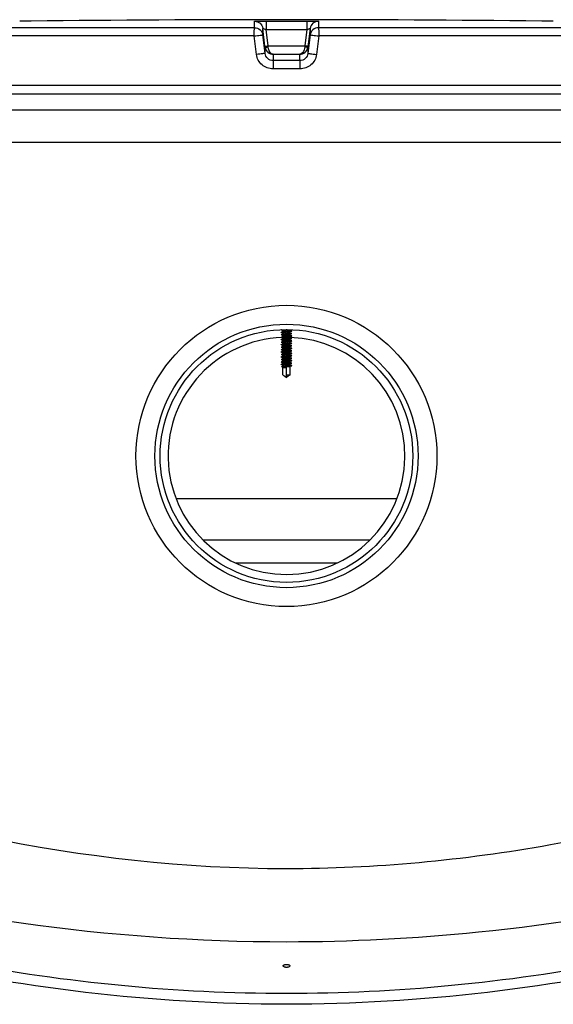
# Model space of a CAD drawing. Header units: millimetres. Extents: x 0 to 297, y 0 to 210.
# Tile 17 of 20: x 180.77 to 183.04, y 186.98 to 191.16. Entities that reach past the tile are written whole.
import ezdxf

# ---------------------------------------------------------------- set-up
doc = ezdxf.new("R2010")
doc.units = ezdxf.units.MM
doc.header["$LTSCALE"] = 16.335
doc.layers.get('0').update_dxf_attribs({"linetype": 'CONTINUOUS'})
doc.layers.add('AXES_REF', color=7, linetype='CONTINUOUS')

msp = doc.modelspace()

# ---------------------------------------------------------------- linework, layer by layer
at = {"color": 7, "linetype": 'Continuous'}
for p, q in [((180.771, 191.155), (180.7693, 191.155)), ((180.8175, 191.1556), (180.771, 191.155)), ((180.8182, 191.1556), (180.8175, 191.1556)), ((180.8183, 191.1556), (180.818, 191.1556)), ((180.8183, 191.1556), (180.8182, 191.1556)), ((182.9914, 191.1556), (182.9914, 191.1556)), ((182.9914, 191.1556), (182.9915, 191.1556)), ((182.9915, 191.1556), (182.9914, 191.1556)), ((182.9915, 191.1556), (182.9914, 191.1556)), ((182.9928, 191.1556), (182.9915, 191.1556)), ((182.9917, 191.1556), (182.9915, 191.1556)), ((183.002, 191.1555), (182.9917, 191.1556)), ((183.0404, 191.155), (182.9949, 191.1556)), ((181.8132, 191.0483), (181.8037, 191.1244)), ((182.006, 191.1244), (181.9962, 191.0457)), ((181.8132, 191.0483), (181.8135, 191.0457)), ((184.5887, 190.7765), (179.221, 190.7765)), ((181.8829, 189.8424), (181.8891, 189.8407)), ((181.8891, 189.8346), (181.8829, 189.8328)), ((181.8829, 189.8319), (181.8891, 189.8302)), ((181.8891, 189.8241), (181.8829, 189.8223)), ((181.8829, 189.8214), (181.8891, 189.8197)), ((181.8891, 189.8346), (181.8891, 189.841)), ((181.8901, 189.8349), (181.8891, 189.8346)), ((181.8891, 189.8241), (181.8891, 189.8305)), ((181.8901, 189.8244), (181.8891, 189.8241)), ((181.8891, 189.8136), (181.8891, 189.82)), ((181.9048, 189.8159), (181.904, 189.8158)), ((181.9195, 189.8351), (181.9206, 189.8355)), ((181.9195, 189.8246), (181.9206, 189.825)), ((181.9195, 189.8141), (181.9206, 189.8145)), ((181.9206, 189.8396), (181.9206, 189.8437)), ((181.9207, 189.8398), (181.9206, 189.8399)), ((181.9206, 189.8355), (181.9268, 189.8372)), ((181.9206, 189.8291), (181.9206, 189.8355)), ((181.9207, 189.8293), (181.9206, 189.8294)), ((181.9206, 189.825), (181.9268, 189.8267)), ((181.9206, 189.8186), (181.9206, 189.825)), ((181.9207, 189.8188), (181.9206, 189.8189)), ((181.9206, 189.8145), (181.9268, 189.8162)), ((181.9206, 189.8081), (181.9206, 189.8145)), ((181.9268, 189.8381), (181.9207, 189.8398)), ((181.9268, 189.8276), (181.9207, 189.8293)), ((181.9268, 189.8171), (181.9207, 189.8188)), ((181.8891, 189.8136), (181.8829, 189.8118)), ((181.8829, 189.8109), (181.8891, 189.8092)), ((181.8891, 189.8031), (181.8829, 189.8013)), ((181.8829, 189.8004), (181.8891, 189.7987)), ((181.8891, 189.7926), (181.8829, 189.7908)), ((181.8829, 189.7899), (181.8891, 189.7882)), ((181.8891, 189.7821), (181.8829, 189.7803)), ((181.8829, 189.7794), (181.8891, 189.7777)), ((181.8901, 189.8139), (181.8891, 189.8136)), ((181.8891, 189.8031), (181.8891, 189.8095)), ((181.8901, 189.8034), (181.8891, 189.8031)), ((181.8891, 189.7926), (181.8891, 189.799)), ((181.8901, 189.7929), (181.8891, 189.7926)), ((181.8891, 189.7821), (181.8891, 189.7885)), ((181.8901, 189.7824), (181.8891, 189.7821)), ((181.8891, 189.7716), (181.8891, 189.778)), ((181.9048, 189.7739), (181.904, 189.7738)), ((181.9044, 189.8121), (181.9048, 189.8122)), ((181.9195, 189.8036), (181.9206, 189.804)), ((181.9195, 189.7931), (181.9206, 189.7935)), ((181.9195, 189.7826), (181.9206, 189.783)), ((181.9207, 189.8083), (181.9206, 189.8084)), ((181.9206, 189.804), (181.9268, 189.8057)), ((181.9206, 189.7976), (181.9206, 189.804)), ((181.9207, 189.7978), (181.9206, 189.7979)), ((181.9206, 189.7935), (181.9268, 189.7952)), ((181.9206, 189.7871), (181.9206, 189.7935)), ((181.9207, 189.7873), (181.9206, 189.7874)), ((181.9206, 189.783), (181.9268, 189.7847)), ((181.9206, 189.7766), (181.9206, 189.783)), ((181.9207, 189.7768), (181.9206, 189.7769)), ((181.9206, 189.7725), (181.9268, 189.7742)), ((181.9268, 189.8066), (181.9207, 189.8083)), ((181.9268, 189.7961), (181.9207, 189.7978)), ((181.9268, 189.7856), (181.9207, 189.7873)), ((181.9268, 189.7751), (181.9207, 189.7768)), ((181.8891, 189.7716), (181.8829, 189.7698)), ((181.8829, 189.7689), (181.8891, 189.7672)), ((181.8891, 189.7611), (181.8829, 189.7593)), ((181.8829, 189.7584), (181.8891, 189.7567)), ((181.8891, 189.7506), (181.8829, 189.7488)), ((181.8829, 189.7479), (181.8891, 189.7462)), ((181.8891, 189.7401), (181.8829, 189.7383)), ((181.8829, 189.7374), (181.8891, 189.7357)), ((181.8901, 189.7719), (181.8891, 189.7716)), ((181.8891, 189.7611), (181.8891, 189.7675)), ((181.8901, 189.7614), (181.8891, 189.7611)), ((181.8891, 189.7506), (181.8891, 189.757)), ((181.8901, 189.7509), (181.8891, 189.7506)), ((181.8891, 189.7401), (181.8891, 189.7465)), ((181.8901, 189.7404), (181.8891, 189.7401)), ((181.8891, 189.7296), (181.8891, 189.736)), ((181.9048, 189.7319), (181.904, 189.7318)), ((181.9044, 189.7701), (181.9048, 189.7702)), ((181.9195, 189.7721), (181.9206, 189.7725)), ((181.9195, 189.7616), (181.9206, 189.762)), ((181.9195, 189.7511), (181.9206, 189.7515)), ((181.9195, 189.7406), (181.9206, 189.741)), ((181.9206, 189.7661), (181.9206, 189.7725)), ((181.9207, 189.7663), (181.9206, 189.7664)), ((181.9206, 189.762), (181.9268, 189.7637)), ((181.9206, 189.7556), (181.9206, 189.762)), ((181.9207, 189.7558), (181.9206, 189.7559)), ((181.9206, 189.7515), (181.9268, 189.7532)), ((181.9206, 189.7451), (181.9206, 189.7515)), ((181.9207, 189.7453), (181.9206, 189.7454)), ((181.9206, 189.741), (181.9268, 189.7427)), ((181.9206, 189.7346), (181.9206, 189.741)), ((181.9207, 189.7348), (181.9206, 189.7349)), ((181.9206, 189.7305), (181.9268, 189.7322)), ((181.9268, 189.7646), (181.9207, 189.7663)), ((181.9268, 189.7541), (181.9207, 189.7558)), ((181.9268, 189.7436), (181.9207, 189.7453)), ((181.9268, 189.7331), (181.9207, 189.7348)), ((181.8891, 189.7296), (181.8829, 189.7278)), ((181.8829, 189.7269), (181.8891, 189.7252)), ((181.8891, 189.7191), (181.8829, 189.7173)), ((181.8829, 189.7164), (181.8891, 189.7147)), ((181.8891, 189.7086), (181.8829, 189.7068)), ((181.8829, 189.7059), (181.8891, 189.7042)), ((181.8891, 189.6981), (181.8829, 189.6963)), ((181.8829, 189.6954), (181.8891, 189.6937)), ((181.8901, 189.7299), (181.8891, 189.7296)), ((181.8891, 189.7191), (181.8891, 189.7255)), ((181.8901, 189.7194), (181.8891, 189.7191)), ((181.8891, 189.7086), (181.8891, 189.715)), ((181.8901, 189.7089), (181.8891, 189.7086)), ((181.8891, 189.6981), (181.8891, 189.7045)), ((181.8901, 189.6984), (181.8891, 189.6981)), ((181.8891, 189.6876), (181.8891, 189.694)), ((181.9048, 189.6899), (181.904, 189.6898)), ((181.9041, 189.6882), (181.9202, 189.6893)), ((181.9202, 189.6893), (181.9042, 189.6875)), ((181.9044, 189.7281), (181.9048, 189.7282)), ((181.9195, 189.7301), (181.9206, 189.7305)), ((181.9195, 189.7196), (181.9206, 189.72)), ((181.9195, 189.7091), (181.9206, 189.7095)), ((181.9195, 189.6986), (181.9206, 189.699)), ((181.9206, 189.7241), (181.9206, 189.7305)), ((181.9207, 189.7243), (181.9206, 189.7244)), ((181.9206, 189.72), (181.9268, 189.7217)), ((181.9206, 189.7136), (181.9206, 189.72)), ((181.9207, 189.7138), (181.9206, 189.7139)), ((181.9206, 189.7095), (181.9268, 189.7112)), ((181.9206, 189.7031), (181.9206, 189.7095)), ((181.9207, 189.7033), (181.9206, 189.7034)), ((181.9206, 189.699), (181.9268, 189.7007)), ((181.9206, 189.6926), (181.9206, 189.699)), ((181.9207, 189.6928), (181.9206, 189.6929)), ((181.9206, 189.6885), (181.9268, 189.6902)), ((181.9268, 189.7226), (181.9207, 189.7243)), ((181.9268, 189.7121), (181.9207, 189.7138)), ((181.9268, 189.7016), (181.9207, 189.7033)), ((181.9268, 189.6911), (181.9207, 189.6928)), ((181.8874, 189.684), (181.8851, 189.6862)), ((181.8891, 189.6876), (181.8856, 189.6866)), ((181.8874, 189.684), (181.8888, 189.6833)), ((181.8901, 189.6879), (181.8891, 189.6876)), ((181.8891, 189.6824), (181.8891, 189.6835)), ((181.8891, 189.6824), (181.9048, 189.6824)), ((181.8897, 189.6514), (181.8897, 189.6824)), ((181.8897, 189.6514), (181.898, 189.6452)), ((181.9044, 189.6861), (181.9048, 189.6862)), ((181.9048, 189.6429), (181.9048, 189.6824)), ((181.9048, 189.6514), (181.92, 189.6514)), ((181.92, 189.6514), (181.9117, 189.6452)), ((181.9195, 189.6881), (181.9206, 189.6885)), ((181.92, 189.6514), (181.92, 189.6824)), ((181.92, 189.6824), (181.9206, 189.6824)), ((181.92, 189.6823), (181.9205, 189.6823)), ((181.9203, 189.6824), (181.9205, 189.6823)), ((181.9206, 189.6824), (181.9206, 189.6885)), ((181.898, 189.6452), (181.9048, 189.6404)), ((181.9117, 189.6452), (181.9048, 189.6404)), ((181.5491, 188.9495), (182.2606, 188.9495))]:
    msp.add_line(p, q, dxfattribs=at)
at = {"color": 9, "linetype": 'Continuous'}
for p, q in [((180.8183, 191.1557), (180.8183, 191.1556)), ((181.7689, 191.1274), (181.7689, 191.155)), ((181.8183, 191.1556), (181.8183, 191.1202)), ((181.8183, 191.1556), (181.9914, 191.1556)), ((181.9914, 191.1556), (181.9914, 191.1202)), ((182.0408, 191.155), (182.0408, 191.1274)), ((182.9914, 191.1556), (182.9914, 191.1557)), ((181.7689, 191.1274), (179.2825, 191.1274)), ((181.8037, 191.0967), (181.8037, 191.1244)), ((181.8271, 191.0502), (181.8183, 191.1202)), ((181.8183, 191.1202), (181.9914, 191.1202)), ((181.9914, 191.1202), (181.9826, 191.0502)), ((182.006, 191.1244), (182.006, 191.0967)), ((184.5272, 191.1274), (182.0408, 191.1274)), ((181.7671, 191.0924), (179.2484, 191.0924)), ((181.7771, 191.0137), (181.7671, 191.0924)), ((181.8135, 191.0181), (181.8037, 191.0967)), ((182.006, 191.0967), (181.9962, 191.0181)), ((182.0425, 191.0924), (182.0326, 191.0137)), ((184.5613, 191.0924), (182.0425, 191.0924)), ((181.8135, 191.0181), (181.8135, 191.0457)), ((181.8274, 191.0459), (181.8271, 191.0502)), ((181.8271, 191.0502), (181.9826, 191.0502)), ((181.9826, 191.0502), (181.9823, 191.0459)), ((181.9962, 191.0457), (181.9962, 191.0181)), ((181.8482, 191.0148), (181.8482, 190.9873)), ((181.8482, 191.0148), (181.9614, 191.0148)), ((181.9614, 190.9873), (181.8482, 190.9873)), ((181.9614, 190.9873), (181.9614, 191.0148)), ((181.9622, 190.9523), (181.8475, 190.9523)), ((184.5648, 190.8815), (179.2448, 190.8815)), ((179.0811, 190.6412), (184.7286, 190.6412)), ((181.904, 189.8158), (181.9044, 189.8121)), ((181.904, 189.7738), (181.9044, 189.7701)), ((181.904, 189.7318), (181.9044, 189.7281)), ((181.904, 189.6898), (181.9041, 189.6882)), ((181.9042, 189.6875), (181.9044, 189.6861)), ((181.4345, 189.1254), (182.3752, 189.1254)), ((181.6881, 188.8515), (182.1216, 188.8515))]:
    msp.add_line(p, q, dxfattribs=at)
at = {"color": 7, "linetype": 'Continuous'}
msp.add_circle((181.9048, 189.3065), 0.6405, dxfattribs=at)
for centre, radius, start, end in [((180.8187, 191.1207), 0.035, 90.7578, 93.485), ((180.8187, 191.1206), 0.035, 90.763, 91.1272), ((181.9048, 90.064), 101.0975, 89.384203, 90.615797), ((182.991, 191.1207), 0.035, 86.515, 89.2436), ((182.991, 191.1206), 0.035, 88.8744, 89.2384), ((181.757, 191.2431), 1.4072, 276.0293, 276.1667), ((181.9048, 189.3065), 0.504, 92.1616, 88.2092), ((181.8931, 189.6967), 0.0141, 252.2762, 253.6038)]:
    msp.add_arc(centre, radius, start, end, dxfattribs=at)
at = {"color": 9, "linetype": 'Continuous'}
for points, knots in [([(181.7689, 191.155), (181.7689, 191.1553), (181.7709, 191.1548), (181.773, 191.1555), (181.7779, 191.1553), (181.7866, 191.1556), (181.8004, 191.1555), (181.812, 191.1556), (181.8183, 191.1556)], [0, 0, 0, 0, 0.019479, 0.076791, 0.169668, 0.294386, 0.618643, 1, 1, 1, 1]), ([(181.7689, 191.155), (181.7772, 191.155), (181.7943, 191.1488), (181.8027, 191.1326), (181.8037, 191.1244)], [0, 0, 0, 0, 0.50001, 1, 1, 1, 1]), ([(181.9914, 191.1556), (181.9977, 191.1556), (182.0092, 191.1555), (182.0231, 191.1556), (182.0318, 191.1553), (182.0367, 191.1555), (182.0388, 191.1548), (182.0408, 191.1553), (182.0408, 191.155)], [0, 0, 0, 0, 0.381355, 0.705611, 0.83033, 0.923208, 0.98052, 1, 1, 1, 1]), ([(182.0408, 191.155), (182.0325, 191.155), (182.0154, 191.1488), (182.007, 191.1326), (182.006, 191.1244)], [0, 0, 0, 0, 0.50001, 1, 1, 1, 1]), ([(181.7671, 191.0924), (181.7671, 191.0968), (181.7673, 191.1048), (181.7672, 191.116), (181.7686, 191.1223), (181.768, 191.1269), (181.7689, 191.1274)], [0, 0, 0, 0, 0.37568, 0.696186, 0.914592, 1, 1, 1, 1]), ([(181.7689, 191.1274), (181.7772, 191.1274), (181.7943, 191.1211), (181.8027, 191.1049), (181.8037, 191.0967)], [0, 0, 0, 0, 0.500055, 1, 1, 1, 1]), ([(181.8037, 191.1244), (181.8037, 191.1248), (181.8061, 191.1232), (181.8084, 191.1234), (181.8133, 191.1216), (181.8165, 191.1208), (181.8183, 191.1202)], [0, 0, 0, 0, 0.081749, 0.307548, 0.630364, 1, 1, 1, 1]), ([(181.9914, 191.1202), (181.9932, 191.1208), (181.9964, 191.1216), (182.0013, 191.1234), (182.0035, 191.1232), (182.006, 191.1248), (182.006, 191.1244)], [0, 0, 0, 0, 0.369625, 0.692436, 0.918242, 1, 1, 1, 1]), ([(182.0408, 191.1274), (182.0325, 191.1274), (182.0154, 191.1211), (182.007, 191.1049), (182.006, 191.0967)], [0, 0, 0, 0, 0.500055, 1, 1, 1, 1]), ([(182.0408, 191.1274), (182.0417, 191.1269), (182.0411, 191.1223), (182.0424, 191.116), (182.0424, 191.1048), (182.0425, 191.0968), (182.0425, 191.0924)], [0, 0, 0, 0, 0.085408, 0.303814, 0.62432, 1, 1, 1, 1]), ([(181.7671, 191.0924), (181.7717, 191.093), (181.7803, 191.094), (181.7904, 191.0953), (181.797, 191.096), (181.8005, 191.0966), (181.8023, 191.0964), (181.8035, 191.0969), (181.8037, 191.0967)], [0, 0, 0, 0, 0.377944, 0.702721, 0.828192, 0.921863, 0.979915, 1, 1, 1, 1]), ([(182.006, 191.0967), (182.0061, 191.0969), (182.0074, 191.0964), (182.0092, 191.0966), (182.0127, 191.096), (182.0193, 191.0953), (182.0294, 191.094), (182.0379, 191.093), (182.0425, 191.0924)], [0, 0, 0, 0, 0.020059, 0.078086, 0.171734, 0.297186, 0.621936, 1, 1, 1, 1]), ([(181.8132, 191.0483), (181.8132, 191.0487), (181.8154, 191.0482), (181.8175, 191.0492), (181.8221, 191.0495), (181.8253, 191.05), (181.8271, 191.0502)], [0, 0, 0, 0, 0.076481, 0.292975, 0.616687, 1, 1, 1, 1]), ([(181.8135, 191.0457), (181.8136, 191.0453), (181.8155, 191.0452), (181.8195, 191.045), (181.8242, 191.0455), (181.8274, 191.0459)], [0, 0, 0, 0, 0.086255, 0.302363, 1, 1, 1, 1]), ([(181.8135, 191.0457), (181.8146, 191.0372), (181.8233, 191.0209), (181.8403, 191.0149), (181.8482, 191.0148)], [0, 0, 0, 0, 0.521741, 1, 1, 1, 1]), ([(181.8482, 191.0148), (181.8458, 191.0149), (181.8327, 191.0195), (181.8282, 191.0352), (181.8274, 191.0459)], [0, 0, 0, 0, 0.186113, 1, 1, 1, 1]), ([(181.9823, 191.0459), (181.982, 191.0415), (181.98, 191.0292), (181.97, 191.015), (181.9614, 191.0148)], [0, 0, 0, 0, 0.336478, 1, 1, 1, 1]), ([(181.9614, 191.0148), (181.9694, 191.0149), (181.9864, 191.0209), (181.9951, 191.0372), (181.9962, 191.0457)], [0, 0, 0, 0, 0.478253, 1, 1, 1, 1]), ([(181.9962, 191.0457), (181.9961, 191.0453), (181.9941, 191.0452), (181.9902, 191.045), (181.9855, 191.0455), (181.9823, 191.0459)], [0, 0, 0, 0, 0.086257, 0.302365, 1, 1, 1, 1]), ([(181.9965, 191.0483), (181.9965, 191.0487), (181.9943, 191.0482), (181.9922, 191.0492), (181.9876, 191.0495), (181.9844, 191.05), (181.9826, 191.0502)], [0, 0, 0, 0, 0.076481, 0.292975, 0.616687, 1, 1, 1, 1]), ([(181.8135, 191.0181), (181.8134, 191.0183), (181.8122, 191.0177), (181.8103, 191.0179), (181.8068, 191.0173), (181.8003, 191.0166), (181.7902, 191.0153), (181.7817, 191.0143), (181.7771, 191.0137)], [0, 0, 0, 0, 0.020038, 0.078019, 0.171603, 0.296994, 0.621732, 1, 1, 1, 1]), ([(181.8475, 190.9523), (181.8308, 190.9523), (181.7964, 190.9647), (181.7792, 190.9972), (181.7771, 191.0137)], [0, 0, 0, 0, 0.500213, 1, 1, 1, 1]), ([(181.8482, 190.9873), (181.84, 190.9873), (181.8229, 190.9937), (181.8145, 191.0099), (181.8135, 191.0181)], [0, 0, 0, 0, 0.499967, 1, 1, 1, 1]), ([(181.8482, 190.9873), (181.8476, 190.9865), (181.8484, 190.9825), (181.8474, 190.9757), (181.8476, 190.9648), (181.8475, 190.9567), (181.8475, 190.9523)], [0, 0, 0, 0, 0.083798, 0.30225, 0.623403, 1, 1, 1, 1]), ([(181.9962, 191.0181), (181.9952, 191.0099), (181.9868, 190.9937), (181.9697, 190.9873), (181.9614, 190.9873)], [0, 0, 0, 0, 0.500033, 1, 1, 1, 1]), ([(181.9614, 190.9873), (181.9621, 190.9865), (181.9613, 190.9825), (181.9623, 190.9757), (181.962, 190.9648), (181.9622, 190.9567), (181.9622, 190.9523)], [0, 0, 0, 0, 0.083798, 0.30225, 0.623403, 1, 1, 1, 1]), ([(182.0326, 191.0137), (182.0305, 190.9972), (182.0133, 190.9647), (181.9788, 190.9523), (181.9622, 190.9523)], [0, 0, 0, 0, 0.499788, 1, 1, 1, 1]), ([(181.9962, 191.0181), (181.9963, 191.0183), (181.9975, 191.0177), (181.9994, 191.0179), (182.0029, 191.0173), (182.0094, 191.0166), (182.0195, 191.0153), (182.028, 191.0143), (182.0326, 191.0137)], [0, 0, 0, 0, 0.020038, 0.078019, 0.171603, 0.296994, 0.621732, 1, 1, 1, 1]), ([(181.9048, 187.5525), (182.2808, 187.5525), (182.8296, 187.6042), (183.5084, 187.7523), (183.9439, 187.8806), (184.2795, 187.9912), (184.5824, 188.1209), (184.6704, 188.1376), (184.8245, 188.2244), (184.8101, 188.2098)], [0, 0, 0, 0, 0.376157, 0.546633, 0.69748, 0.823455, 0.919183, 0.979398, 1, 1, 1, 1]), ([(179.0352, 188.1944), (179.146, 188.1466), (180.0535, 187.7741), (181.0434, 187.5525), (181.9048, 187.5525)], [0, 0, 0, 0, 0.122848, 1, 1, 1, 1]), ([(179.1422, 187.7003), (179.3151, 187.6446), (180.2113, 187.3788), (181.1513, 187.2413), (181.9048, 187.2413)], [0, 0, 0, 0, 0.194264, 1, 1, 1, 1]), ([(181.9048, 187.2413), (182.1774, 187.2413), (183.1137, 187.2887), (184.0361, 187.4966), (184.6674, 187.7003)], [0, 0, 0, 0, 0.291244, 1, 1, 1, 1])]:
    msp.add_open_spline(points, degree=3, knots=knots, dxfattribs=at)
at = {"color": 7, "linetype": 'Continuous'}
for points, knots in [([(181.8829, 189.8424), (181.8826, 189.8425), (181.8816, 189.8429), (181.8826, 189.8433), (181.8829, 189.8433)], [0, 0, 0, 0, 0.507258, 1, 1, 1, 1]), ([(181.8829, 189.8319), (181.8826, 189.832), (181.8816, 189.8324), (181.8826, 189.8328), (181.8829, 189.8328)], [0, 0, 0, 0, 0.50714, 1, 1, 1, 1]), ([(181.8829, 189.8214), (181.8826, 189.8215), (181.8816, 189.8219), (181.8826, 189.8223), (181.8829, 189.8223)], [0, 0, 0, 0, 0.50641, 1, 1, 1, 1]), ([(181.8829, 189.8328), (181.8855, 189.8336), (181.8953, 189.8342), (181.9082, 189.8352), (181.9201, 189.8363), (181.925, 189.8367), (181.9268, 189.8372)], [0, 0, 0, 0, 0.185437, 0.664617, 0.87588, 1, 1, 1, 1]), ([(181.8829, 189.8223), (181.8855, 189.8231), (181.8954, 189.8237), (181.9082, 189.8247), (181.9201, 189.8258), (181.925, 189.8262), (181.9268, 189.8267)], [0, 0, 0, 0, 0.185508, 0.664679, 0.875905, 1, 1, 1, 1]), ([(181.8891, 189.841), (181.8891, 189.8415), (181.8914, 189.8418), (181.894, 189.8425), (181.8992, 189.843), (181.9028, 189.8434), (181.9048, 189.8437)], [0, 0, 0, 0, 0.085117, 0.301641, 0.622447, 1, 1, 1, 1]), ([(181.8891, 189.8305), (181.8891, 189.831), (181.8914, 189.8313), (181.894, 189.832), (181.8992, 189.8325), (181.9028, 189.8329), (181.9048, 189.8332)], [0, 0, 0, 0, 0.085113, 0.301629, 0.622425, 1, 1, 1, 1]), ([(181.8891, 189.82), (181.8895, 189.8206), (181.891, 189.8208), (181.8935, 189.8214), (181.8982, 189.8219), (181.9022, 189.8224), (181.9048, 189.8227)], [0, 0, 0, 0, 0.12287, 0.247863, 0.4987, 1, 1, 1, 1]), ([(181.9048, 189.8369), (181.9019, 189.8366), (181.897, 189.836), (181.892, 189.8355), (181.8901, 189.8349)], [0, 0, 0, 0, 0.60456, 1, 1, 1, 1]), ([(181.9048, 189.8264), (181.9019, 189.8261), (181.897, 189.8255), (181.892, 189.825), (181.8901, 189.8244)], [0, 0, 0, 0, 0.604645, 1, 1, 1, 1]), ([(181.904, 189.8158), (181.9012, 189.8155), (181.8966, 189.815), (181.8919, 189.8144), (181.8901, 189.8139)], [0, 0, 0, 0, 0.605401, 1, 1, 1, 1]), ([(181.9042, 189.814), (181.9089, 189.8143), (181.9164, 189.815), (181.9241, 189.8154), (181.9268, 189.8162)], [0, 0, 0, 0, 0.626374, 1, 1, 1, 1]), ([(181.9206, 189.8396), (181.9206, 189.8391), (181.9183, 189.8387), (181.9156, 189.8381), (181.9105, 189.8376), (181.9069, 189.8371), (181.9048, 189.8369)], [0, 0, 0, 0, 0.085113, 0.30163, 0.622432, 1, 1, 1, 1]), ([(181.9048, 189.8332), (181.9078, 189.8335), (181.9127, 189.834), (181.9176, 189.8346), (181.9195, 189.8351)], [0, 0, 0, 0, 0.602136, 1, 1, 1, 1]), ([(181.9206, 189.8291), (181.9206, 189.8286), (181.9183, 189.8282), (181.9156, 189.8276), (181.9105, 189.8271), (181.9069, 189.8266), (181.9048, 189.8264)], [0, 0, 0, 0, 0.085115, 0.301636, 0.622448, 1, 1, 1, 1]), ([(181.9048, 189.8227), (181.9078, 189.823), (181.9127, 189.8235), (181.9176, 189.8241), (181.9195, 189.8246)], [0, 0, 0, 0, 0.602129, 1, 1, 1, 1]), ([(181.9206, 189.8186), (181.9206, 189.8181), (181.9183, 189.8177), (181.9156, 189.8171), (181.9105, 189.8166), (181.9069, 189.8161), (181.9048, 189.8159)], [0, 0, 0, 0, 0.085107, 0.3016, 0.622416, 1, 1, 1, 1]), ([(181.9268, 189.8372), (181.9271, 189.8373), (181.9281, 189.8376), (181.9271, 189.838), (181.9268, 189.8381)], [0, 0, 0, 0, 0.506909, 1, 1, 1, 1]), ([(181.9268, 189.8267), (181.9271, 189.8268), (181.9281, 189.8271), (181.9271, 189.8275), (181.9268, 189.8276)], [0, 0, 0, 0, 0.506868, 1, 1, 1, 1]), ([(181.9268, 189.8162), (181.9271, 189.8163), (181.9281, 189.8166), (181.9271, 189.817), (181.9268, 189.8171)], [0, 0, 0, 0, 0.505826, 1, 1, 1, 1]), ([(181.8829, 189.8109), (181.8826, 189.811), (181.8816, 189.8114), (181.8826, 189.8118), (181.8829, 189.8118)], [0, 0, 0, 0, 0.507114, 1, 1, 1, 1]), ([(181.8829, 189.8004), (181.8826, 189.8005), (181.8816, 189.8009), (181.8826, 189.8013), (181.8829, 189.8013)], [0, 0, 0, 0, 0.507258, 1, 1, 1, 1]), ([(181.8829, 189.7899), (181.8826, 189.79), (181.8816, 189.7904), (181.8826, 189.7908), (181.8829, 189.7908)], [0, 0, 0, 0, 0.50714, 1, 1, 1, 1]), ([(181.8829, 189.7794), (181.8826, 189.7795), (181.8816, 189.7799), (181.8826, 189.7803), (181.8829, 189.7803)], [0, 0, 0, 0, 0.50641, 1, 1, 1, 1]), ([(181.8829, 189.8118), (181.8854, 189.8126), (181.8926, 189.813), (181.8997, 189.8136), (181.9042, 189.814)], [0, 0, 0, 0, 0.37089, 1, 1, 1, 1]), ([(181.8829, 189.8013), (181.8855, 189.8021), (181.8954, 189.8027), (181.9082, 189.8037), (181.9201, 189.8048), (181.925, 189.8052), (181.9268, 189.8057)], [0, 0, 0, 0, 0.185491, 0.664775, 0.875984, 1, 1, 1, 1]), ([(181.8829, 189.7908), (181.8855, 189.7916), (181.8953, 189.7922), (181.9082, 189.7932), (181.9201, 189.7943), (181.925, 189.7947), (181.9268, 189.7952)], [0, 0, 0, 0, 0.185437, 0.664617, 0.87588, 1, 1, 1, 1]), ([(181.8829, 189.7803), (181.8855, 189.7811), (181.8954, 189.7817), (181.9082, 189.7827), (181.9201, 189.7838), (181.925, 189.7842), (181.9268, 189.7847)], [0, 0, 0, 0, 0.185508, 0.664679, 0.875905, 1, 1, 1, 1]), ([(181.8891, 189.8095), (181.8891, 189.81), (181.8913, 189.8103), (181.8939, 189.811), (181.8989, 189.8115), (181.9024, 189.8119), (181.9044, 189.8121)], [0, 0, 0, 0, 0.0848, 0.300113, 0.620389, 1, 1, 1, 1]), ([(181.8891, 189.799), (181.8891, 189.7995), (181.8914, 189.7998), (181.894, 189.8005), (181.8992, 189.801), (181.9028, 189.8014), (181.9048, 189.8017)], [0, 0, 0, 0, 0.085117, 0.301641, 0.622447, 1, 1, 1, 1]), ([(181.8891, 189.7885), (181.8891, 189.789), (181.8914, 189.7893), (181.894, 189.79), (181.8992, 189.7905), (181.9028, 189.7909), (181.9048, 189.7912)], [0, 0, 0, 0, 0.085113, 0.301629, 0.622425, 1, 1, 1, 1]), ([(181.8891, 189.778), (181.8895, 189.7786), (181.891, 189.7788), (181.8935, 189.7794), (181.8982, 189.7799), (181.9022, 189.7804), (181.9048, 189.7807)], [0, 0, 0, 0, 0.12287, 0.247863, 0.4987, 1, 1, 1, 1]), ([(181.9048, 189.8054), (181.9019, 189.8051), (181.897, 189.8045), (181.892, 189.804), (181.8901, 189.8034)], [0, 0, 0, 0, 0.604532, 1, 1, 1, 1]), ([(181.9048, 189.7949), (181.9019, 189.7946), (181.897, 189.794), (181.892, 189.7935), (181.8901, 189.7929)], [0, 0, 0, 0, 0.60456, 1, 1, 1, 1]), ([(181.9048, 189.7844), (181.9019, 189.7841), (181.897, 189.7835), (181.892, 189.783), (181.8901, 189.7824)], [0, 0, 0, 0, 0.604645, 1, 1, 1, 1]), ([(181.904, 189.7738), (181.9012, 189.7735), (181.8966, 189.773), (181.8919, 189.7724), (181.8901, 189.7719)], [0, 0, 0, 0, 0.605401, 1, 1, 1, 1]), ([(181.9042, 189.772), (181.9089, 189.7723), (181.9164, 189.773), (181.9241, 189.7734), (181.9268, 189.7742)], [0, 0, 0, 0, 0.626374, 1, 1, 1, 1]), ([(181.9048, 189.8122), (181.9078, 189.8125), (181.9127, 189.813), (181.9176, 189.8136), (181.9195, 189.8141)], [0, 0, 0, 0, 0.602172, 1, 1, 1, 1]), ([(181.9206, 189.8081), (181.9202, 189.8075), (181.9187, 189.8073), (181.9162, 189.8067), (181.9115, 189.8062), (181.9075, 189.8057), (181.9048, 189.8054)], [0, 0, 0, 0, 0.122856, 0.247832, 0.498684, 1, 1, 1, 1]), ([(181.9048, 189.8017), (181.9078, 189.802), (181.9127, 189.8025), (181.9176, 189.8031), (181.9195, 189.8036)], [0, 0, 0, 0, 0.60209, 1, 1, 1, 1]), ([(181.9206, 189.7976), (181.9206, 189.7971), (181.9183, 189.7967), (181.9156, 189.7961), (181.9105, 189.7956), (181.9069, 189.7951), (181.9048, 189.7949)], [0, 0, 0, 0, 0.085113, 0.30163, 0.622432, 1, 1, 1, 1]), ([(181.9048, 189.7912), (181.9078, 189.7915), (181.9127, 189.792), (181.9176, 189.7926), (181.9195, 189.7931)], [0, 0, 0, 0, 0.602136, 1, 1, 1, 1]), ([(181.9206, 189.7871), (181.9206, 189.7866), (181.9183, 189.7862), (181.9156, 189.7856), (181.9105, 189.7851), (181.9069, 189.7846), (181.9048, 189.7844)], [0, 0, 0, 0, 0.085115, 0.301636, 0.622448, 1, 1, 1, 1]), ([(181.9048, 189.7807), (181.9078, 189.781), (181.9127, 189.7815), (181.9176, 189.7821), (181.9195, 189.7826)], [0, 0, 0, 0, 0.602129, 1, 1, 1, 1]), ([(181.9206, 189.7766), (181.9206, 189.7761), (181.9183, 189.7757), (181.9156, 189.7751), (181.9105, 189.7746), (181.9069, 189.7741), (181.9048, 189.7739)], [0, 0, 0, 0, 0.085107, 0.3016, 0.622416, 1, 1, 1, 1]), ([(181.9268, 189.8057), (181.9271, 189.8058), (181.9281, 189.8061), (181.9271, 189.8065), (181.9268, 189.8066)], [0, 0, 0, 0, 0.505844, 1, 1, 1, 1]), ([(181.9268, 189.7952), (181.9271, 189.7953), (181.9281, 189.7956), (181.9271, 189.796), (181.9268, 189.7961)], [0, 0, 0, 0, 0.506909, 1, 1, 1, 1]), ([(181.9268, 189.7847), (181.9271, 189.7848), (181.9281, 189.7851), (181.9271, 189.7855), (181.9268, 189.7856)], [0, 0, 0, 0, 0.506868, 1, 1, 1, 1]), ([(181.9268, 189.7742), (181.9271, 189.7743), (181.9281, 189.7746), (181.9271, 189.775), (181.9268, 189.7751)], [0, 0, 0, 0, 0.505826, 1, 1, 1, 1]), ([(181.8829, 189.7689), (181.8826, 189.769), (181.8816, 189.7694), (181.8826, 189.7698), (181.8829, 189.7698)], [0, 0, 0, 0, 0.507114, 1, 1, 1, 1]), ([(181.8829, 189.7584), (181.8826, 189.7585), (181.8816, 189.7589), (181.8826, 189.7593), (181.8829, 189.7593)], [0, 0, 0, 0, 0.507258, 1, 1, 1, 1]), ([(181.8829, 189.7479), (181.8826, 189.748), (181.8816, 189.7484), (181.8826, 189.7488), (181.8829, 189.7488)], [0, 0, 0, 0, 0.50714, 1, 1, 1, 1]), ([(181.8829, 189.7374), (181.8826, 189.7375), (181.8816, 189.7379), (181.8826, 189.7383), (181.8829, 189.7383)], [0, 0, 0, 0, 0.50641, 1, 1, 1, 1]), ([(181.8829, 189.7698), (181.8854, 189.7706), (181.8926, 189.771), (181.8997, 189.7716), (181.9042, 189.772)], [0, 0, 0, 0, 0.37089, 1, 1, 1, 1]), ([(181.8829, 189.7593), (181.8855, 189.7601), (181.8954, 189.7607), (181.9082, 189.7617), (181.9201, 189.7628), (181.925, 189.7632), (181.9268, 189.7637)], [0, 0, 0, 0, 0.185491, 0.664775, 0.875984, 1, 1, 1, 1]), ([(181.8829, 189.7488), (181.8855, 189.7496), (181.8953, 189.7502), (181.9082, 189.7512), (181.9201, 189.7523), (181.925, 189.7527), (181.9268, 189.7532)], [0, 0, 0, 0, 0.185437, 0.664617, 0.87588, 1, 1, 1, 1]), ([(181.8829, 189.7383), (181.8855, 189.7391), (181.8954, 189.7397), (181.9082, 189.7407), (181.9201, 189.7418), (181.925, 189.7422), (181.9268, 189.7427)], [0, 0, 0, 0, 0.185508, 0.664679, 0.875905, 1, 1, 1, 1]), ([(181.8891, 189.7675), (181.8891, 189.768), (181.8913, 189.7683), (181.8939, 189.769), (181.8989, 189.7695), (181.9024, 189.7699), (181.9044, 189.7701)], [0, 0, 0, 0, 0.0848, 0.300113, 0.620389, 1, 1, 1, 1]), ([(181.8891, 189.757), (181.8891, 189.7575), (181.8914, 189.7578), (181.894, 189.7585), (181.8992, 189.759), (181.9028, 189.7594), (181.9048, 189.7597)], [0, 0, 0, 0, 0.085117, 0.301641, 0.622447, 1, 1, 1, 1]), ([(181.8891, 189.7465), (181.8891, 189.747), (181.8914, 189.7473), (181.894, 189.748), (181.8992, 189.7485), (181.9028, 189.7489), (181.9048, 189.7492)], [0, 0, 0, 0, 0.085113, 0.301629, 0.622425, 1, 1, 1, 1]), ([(181.8891, 189.736), (181.8895, 189.7366), (181.891, 189.7368), (181.8935, 189.7374), (181.8982, 189.7379), (181.9022, 189.7384), (181.9048, 189.7387)], [0, 0, 0, 0, 0.12287, 0.247863, 0.4987, 1, 1, 1, 1]), ([(181.9048, 189.7634), (181.9019, 189.7631), (181.897, 189.7625), (181.892, 189.762), (181.8901, 189.7614)], [0, 0, 0, 0, 0.604532, 1, 1, 1, 1]), ([(181.9048, 189.7529), (181.9019, 189.7526), (181.897, 189.752), (181.892, 189.7515), (181.8901, 189.7509)], [0, 0, 0, 0, 0.60456, 1, 1, 1, 1]), ([(181.9048, 189.7424), (181.9019, 189.7421), (181.897, 189.7415), (181.892, 189.741), (181.8901, 189.7404)], [0, 0, 0, 0, 0.604645, 1, 1, 1, 1]), ([(181.904, 189.7318), (181.9012, 189.7315), (181.8966, 189.731), (181.8919, 189.7304), (181.8901, 189.7299)], [0, 0, 0, 0, 0.605401, 1, 1, 1, 1]), ([(181.9042, 189.73), (181.9089, 189.7303), (181.9164, 189.731), (181.9241, 189.7314), (181.9268, 189.7322)], [0, 0, 0, 0, 0.626374, 1, 1, 1, 1]), ([(181.9048, 189.7702), (181.9078, 189.7705), (181.9127, 189.771), (181.9176, 189.7716), (181.9195, 189.7721)], [0, 0, 0, 0, 0.602172, 1, 1, 1, 1]), ([(181.9206, 189.7661), (181.9202, 189.7655), (181.9187, 189.7653), (181.9162, 189.7647), (181.9115, 189.7642), (181.9075, 189.7637), (181.9048, 189.7634)], [0, 0, 0, 0, 0.122856, 0.247832, 0.498684, 1, 1, 1, 1]), ([(181.9048, 189.7597), (181.9078, 189.76), (181.9127, 189.7605), (181.9176, 189.7611), (181.9195, 189.7616)], [0, 0, 0, 0, 0.60209, 1, 1, 1, 1]), ([(181.9206, 189.7556), (181.9206, 189.7551), (181.9183, 189.7547), (181.9156, 189.7541), (181.9105, 189.7536), (181.9069, 189.7531), (181.9048, 189.7529)], [0, 0, 0, 0, 0.085113, 0.30163, 0.622432, 1, 1, 1, 1]), ([(181.9048, 189.7492), (181.9078, 189.7495), (181.9127, 189.75), (181.9176, 189.7506), (181.9195, 189.7511)], [0, 0, 0, 0, 0.602136, 1, 1, 1, 1]), ([(181.9206, 189.7451), (181.9206, 189.7446), (181.9183, 189.7442), (181.9156, 189.7436), (181.9105, 189.7431), (181.9069, 189.7426), (181.9048, 189.7424)], [0, 0, 0, 0, 0.085115, 0.301636, 0.622448, 1, 1, 1, 1]), ([(181.9048, 189.7387), (181.9078, 189.739), (181.9127, 189.7395), (181.9176, 189.7401), (181.9195, 189.7406)], [0, 0, 0, 0, 0.602129, 1, 1, 1, 1]), ([(181.9206, 189.7346), (181.9206, 189.7341), (181.9183, 189.7337), (181.9156, 189.7331), (181.9105, 189.7326), (181.9069, 189.7321), (181.9048, 189.7319)], [0, 0, 0, 0, 0.085107, 0.3016, 0.622416, 1, 1, 1, 1]), ([(181.9268, 189.7637), (181.9271, 189.7638), (181.9281, 189.7641), (181.9271, 189.7645), (181.9268, 189.7646)], [0, 0, 0, 0, 0.505844, 1, 1, 1, 1]), ([(181.9268, 189.7532), (181.9271, 189.7533), (181.9281, 189.7536), (181.9271, 189.754), (181.9268, 189.7541)], [0, 0, 0, 0, 0.506909, 1, 1, 1, 1]), ([(181.9268, 189.7427), (181.9271, 189.7428), (181.9281, 189.7431), (181.9271, 189.7435), (181.9268, 189.7436)], [0, 0, 0, 0, 0.506868, 1, 1, 1, 1]), ([(181.9268, 189.7322), (181.9271, 189.7323), (181.9281, 189.7326), (181.9271, 189.733), (181.9268, 189.7331)], [0, 0, 0, 0, 0.505826, 1, 1, 1, 1]), ([(181.8829, 189.7269), (181.8826, 189.727), (181.8816, 189.7274), (181.8826, 189.7278), (181.8829, 189.7278)], [0, 0, 0, 0, 0.507114, 1, 1, 1, 1]), ([(181.8829, 189.7164), (181.8826, 189.7165), (181.8816, 189.7169), (181.8826, 189.7173), (181.8829, 189.7173)], [0, 0, 0, 0, 0.507258, 1, 1, 1, 1]), ([(181.8829, 189.7059), (181.8826, 189.706), (181.8816, 189.7064), (181.8826, 189.7068), (181.8829, 189.7068)], [0, 0, 0, 0, 0.50714, 1, 1, 1, 1]), ([(181.8829, 189.6954), (181.8826, 189.6955), (181.8816, 189.6959), (181.8826, 189.6963), (181.8829, 189.6963)], [0, 0, 0, 0, 0.50641, 1, 1, 1, 1]), ([(181.8829, 189.7278), (181.8854, 189.7286), (181.8926, 189.729), (181.8997, 189.7296), (181.9042, 189.73)], [0, 0, 0, 0, 0.37089, 1, 1, 1, 1]), ([(181.8829, 189.7173), (181.8855, 189.7181), (181.8954, 189.7187), (181.9082, 189.7197), (181.9201, 189.7208), (181.925, 189.7212), (181.9268, 189.7217)], [0, 0, 0, 0, 0.185491, 0.664775, 0.875984, 1, 1, 1, 1]), ([(181.8829, 189.7068), (181.8855, 189.7076), (181.8953, 189.7082), (181.9082, 189.7092), (181.9201, 189.7103), (181.925, 189.7107), (181.9268, 189.7112)], [0, 0, 0, 0, 0.185437, 0.664617, 0.87588, 1, 1, 1, 1]), ([(181.8829, 189.6963), (181.8855, 189.6971), (181.8954, 189.6977), (181.9082, 189.6987), (181.9201, 189.6998), (181.925, 189.7002), (181.9268, 189.7007)], [0, 0, 0, 0, 0.185508, 0.664679, 0.875905, 1, 1, 1, 1]), ([(181.8891, 189.7255), (181.8891, 189.726), (181.8913, 189.7263), (181.8939, 189.727), (181.8989, 189.7275), (181.9024, 189.7279), (181.9044, 189.7281)], [0, 0, 0, 0, 0.0848, 0.300113, 0.620389, 1, 1, 1, 1]), ([(181.8891, 189.715), (181.8891, 189.7155), (181.8914, 189.7158), (181.894, 189.7165), (181.8992, 189.717), (181.9028, 189.7174), (181.9048, 189.7177)], [0, 0, 0, 0, 0.085117, 0.301641, 0.622447, 1, 1, 1, 1]), ([(181.8891, 189.7045), (181.8891, 189.705), (181.8914, 189.7053), (181.894, 189.706), (181.8992, 189.7065), (181.9028, 189.7069), (181.9048, 189.7072)], [0, 0, 0, 0, 0.085113, 0.301629, 0.622425, 1, 1, 1, 1]), ([(181.8891, 189.694), (181.8895, 189.6946), (181.891, 189.6948), (181.8935, 189.6954), (181.8982, 189.6959), (181.9022, 189.6964), (181.9048, 189.6967)], [0, 0, 0, 0, 0.12287, 0.247863, 0.4987, 1, 1, 1, 1]), ([(181.9048, 189.7214), (181.9019, 189.7211), (181.897, 189.7205), (181.892, 189.72), (181.8901, 189.7194)], [0, 0, 0, 0, 0.604532, 1, 1, 1, 1]), ([(181.9048, 189.7109), (181.9019, 189.7106), (181.897, 189.71), (181.892, 189.7095), (181.8901, 189.7089)], [0, 0, 0, 0, 0.60456, 1, 1, 1, 1]), ([(181.9048, 189.7004), (181.9019, 189.7001), (181.897, 189.6995), (181.892, 189.699), (181.8901, 189.6984)], [0, 0, 0, 0, 0.604645, 1, 1, 1, 1]), ([(181.904, 189.6898), (181.9012, 189.6895), (181.8966, 189.689), (181.8919, 189.6884), (181.8901, 189.6879)], [0, 0, 0, 0, 0.605405, 1, 1, 1, 1]), ([(181.9048, 189.7282), (181.9078, 189.7285), (181.9127, 189.729), (181.9176, 189.7296), (181.9195, 189.7301)], [0, 0, 0, 0, 0.602172, 1, 1, 1, 1]), ([(181.9206, 189.7241), (181.9202, 189.7235), (181.9187, 189.7233), (181.9162, 189.7227), (181.9115, 189.7222), (181.9075, 189.7217), (181.9048, 189.7214)], [0, 0, 0, 0, 0.122856, 0.247832, 0.498684, 1, 1, 1, 1]), ([(181.9048, 189.7177), (181.9078, 189.718), (181.9127, 189.7185), (181.9176, 189.7191), (181.9195, 189.7196)], [0, 0, 0, 0, 0.60209, 1, 1, 1, 1]), ([(181.9206, 189.7136), (181.9206, 189.7131), (181.9183, 189.7127), (181.9156, 189.7121), (181.9105, 189.7116), (181.9069, 189.7111), (181.9048, 189.7109)], [0, 0, 0, 0, 0.085113, 0.30163, 0.622432, 1, 1, 1, 1]), ([(181.9048, 189.7072), (181.9078, 189.7075), (181.9127, 189.708), (181.9176, 189.7086), (181.9195, 189.7091)], [0, 0, 0, 0, 0.602136, 1, 1, 1, 1]), ([(181.9206, 189.7031), (181.9206, 189.7026), (181.9183, 189.7022), (181.9156, 189.7016), (181.9105, 189.7011), (181.9069, 189.7006), (181.9048, 189.7004)], [0, 0, 0, 0, 0.085115, 0.301636, 0.622448, 1, 1, 1, 1]), ([(181.9048, 189.6967), (181.9078, 189.697), (181.9127, 189.6975), (181.9176, 189.6981), (181.9195, 189.6986)], [0, 0, 0, 0, 0.602129, 1, 1, 1, 1]), ([(181.9206, 189.6926), (181.9206, 189.6921), (181.9183, 189.6917), (181.9156, 189.6911), (181.9105, 189.6906), (181.9069, 189.6901), (181.9048, 189.6899)], [0, 0, 0, 0, 0.085107, 0.3016, 0.622416, 1, 1, 1, 1]), ([(181.9202, 189.6893), (181.921, 189.6893), (181.9232, 189.6896), (181.9254, 189.6898), (181.9268, 189.6902)], [0, 0, 0, 0, 0.332188, 1, 1, 1, 1]), ([(181.9268, 189.7217), (181.9271, 189.7218), (181.9281, 189.7221), (181.9271, 189.7225), (181.9268, 189.7226)], [0, 0, 0, 0, 0.505844, 1, 1, 1, 1]), ([(181.9268, 189.7112), (181.9271, 189.7113), (181.9281, 189.7116), (181.9271, 189.712), (181.9268, 189.7121)], [0, 0, 0, 0, 0.506909, 1, 1, 1, 1]), ([(181.9268, 189.7007), (181.9271, 189.7008), (181.9281, 189.7011), (181.9271, 189.7015), (181.9268, 189.7016)], [0, 0, 0, 0, 0.506868, 1, 1, 1, 1]), ([(181.9268, 189.6902), (181.9271, 189.6903), (181.9281, 189.6906), (181.9271, 189.691), (181.9268, 189.6911)], [0, 0, 0, 0, 0.505826, 1, 1, 1, 1]), ([(181.8851, 189.6862), (181.8851, 189.6863), (181.8852, 189.6866), (181.8854, 189.6866), (181.8856, 189.6866)], [0, 0, 0, 0, 0.282619, 1, 1, 1, 1]), ([(181.8856, 189.6866), (181.8878, 189.6872), (181.8941, 189.6875), (181.9002, 189.688), (181.9041, 189.6882)], [0, 0, 0, 0, 0.362862, 1, 1, 1, 1]), ([(181.9042, 189.6875), (181.9019, 189.6872), (181.8976, 189.6867), (181.8927, 189.6862), (181.8895, 189.6854), (181.8882, 189.6852), (181.8871, 189.6843), (181.8874, 189.684)], [0, 0, 0, 0, 0.403461, 0.73181, 0.852084, 0.936608, 1, 1, 1, 1]), ([(181.8891, 189.6835), (181.8891, 189.684), (181.8913, 189.6843), (181.8939, 189.685), (181.8989, 189.6855), (181.9024, 189.6859), (181.9044, 189.6861)], [0, 0, 0, 0, 0.084803, 0.300115, 0.620396, 1, 1, 1, 1]), ([(181.9048, 189.6862), (181.9078, 189.6865), (181.9127, 189.687), (181.9176, 189.6876), (181.9195, 189.6881)], [0, 0, 0, 0, 0.602172, 1, 1, 1, 1]), ([(178.2823, 187.8715), (178.3005, 187.8529), (178.4071, 187.831), (178.5989, 187.7258), (178.9345, 187.6041), (179.3715, 187.4431), (179.9081, 187.2837), (180.755, 187.0888), (181.9048, 186.976), (183.0547, 187.0888), (183.9016, 187.2837), (184.4382, 187.4431), (184.8751, 187.6041), (185.2108, 187.7258), (185.4026, 187.831), (185.5092, 187.8529), (185.5273, 187.8715)], [0, 0, 0, 0, 0.010405, 0.04078, 0.08896, 0.152183, 0.227663, 0.312738, 0.5, 0.687262, 0.772337, 0.847817, 0.91104, 0.95922, 0.989595, 1, 1, 1, 1]), ([(183.6037, 187.1714), (183.0479, 187.0446), (181.9048, 186.9055), (180.7618, 187.0446), (180.206, 187.1714)], [0, 0, 0, 0, 0.5, 1, 1, 1, 1])]:
    msp.add_open_spline(points, degree=3, knots=knots, dxfattribs=at)
msp.add_open_spline([(181.898, 189.6452), (181.8999, 189.6438), (181.9026, 189.6421), (181.9048, 189.6429)], degree=3, dxfattribs=at)
at = {"layer": 'AXES_REF', "color": 7, "linetype": 'Continuous'}
msp.add_line((179.2448, 190.8465), (184.5648, 190.8465), dxfattribs=at)
for points in [[(181.8908, 187.1385), (181.8911, 187.1397), (181.8918, 187.1408), (181.8928, 187.1418), (181.8942, 187.1426), (181.896, 187.1434), (181.898, 187.1441), (181.9001, 187.1445), (181.9025, 187.1448), (181.9048, 187.1449), (181.9072, 187.1448), (181.9095, 187.1445), (181.9117, 187.1441), (181.9137, 187.1434), (181.9155, 187.1427), (181.9169, 187.1418), (181.9179, 187.1408), (181.9185, 187.1397), (181.9188, 187.1385)], [(181.9188, 187.1385), (181.9185, 187.1373), (181.9179, 187.1362), (181.9169, 187.1352), (181.9155, 187.1344), (181.9137, 187.1336), (181.9117, 187.1329), (181.9095, 187.1325), (181.9072, 187.1322), (181.9049, 187.1321), (181.9025, 187.1322), (181.9002, 187.1325), (181.898, 187.1329), (181.896, 187.1336), (181.8942, 187.1343), (181.8928, 187.1352), (181.8918, 187.1362), (181.8911, 187.1373), (181.8908, 187.1385)]]:
    msp.add_lwpolyline(points, dxfattribs=at)
for radius in [0.56, 0.5376]:
    msp.add_circle((181.9048, 189.3065), radius, dxfattribs=at)

doc.saveas('drawing.dxf')
